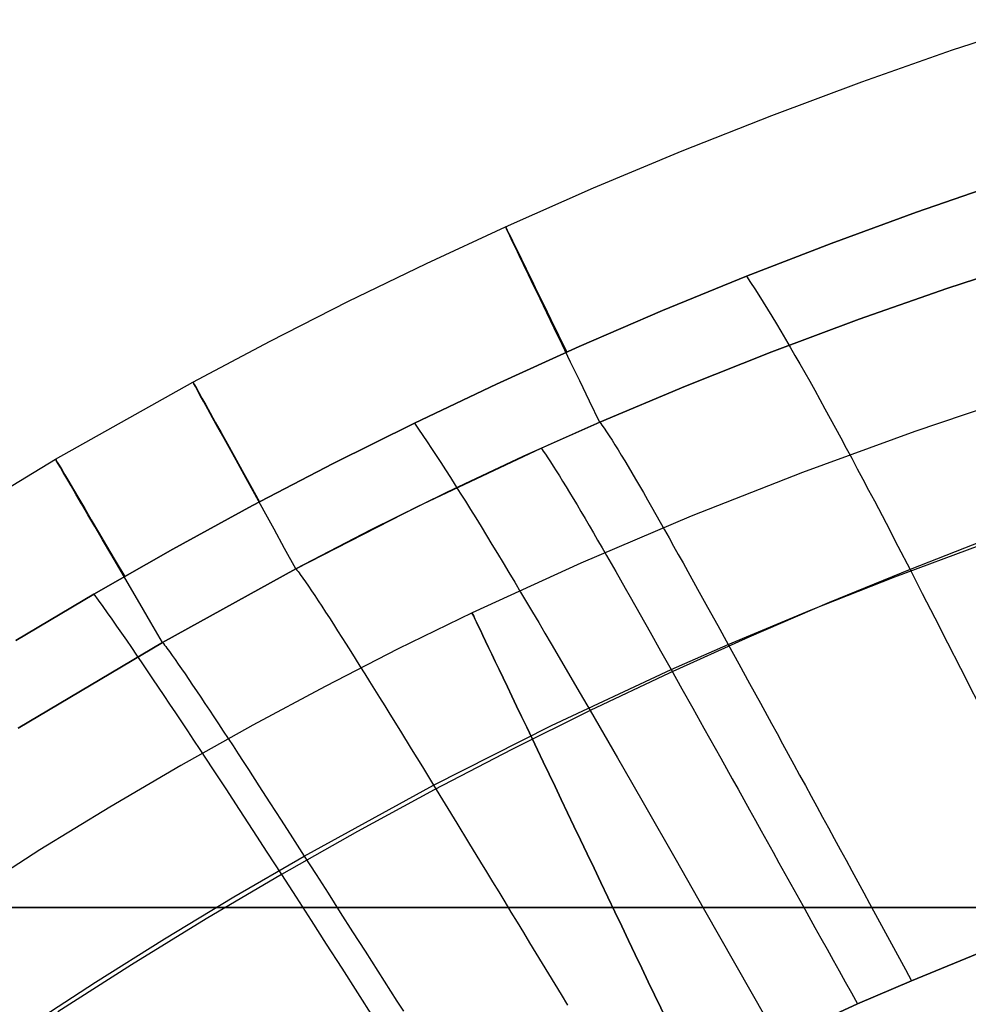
# Model space of a CAD drawing. Extents: x 35614 to 36526, y 4034 to 4838.
# Tile 32 of 79: x 35865 to 35910, y 4673 to 4720. Entities that reach past the tile are written whole.
import ezdxf

# ---------------------------------------------------------------- set-up
doc = ezdxf.new("R2010")
doc.units = 0
doc.layers.add('PREDEFINITO', color=7, linetype='CONTINUOUS')

msp = doc.modelspace()

# ---------------------------------------------------------------- linework, layer by layer
at = {"layer": 'PREDEFINITO'}
for p, q in [((35909.43, 4718.74, -208.436), (35913.775, 4720.182, -208.436)), ((35905.111, 4717.218, -208.437), (35909.43, 4718.74, -208.436)), ((35900.821, 4715.617, -208.437), (35905.111, 4717.218, -208.437)), ((35896.561, 4713.934, -208.437), (35900.821, 4715.617, -208.437)), ((35892.334, 4712.169, -208.437), (35896.561, 4713.934, -208.437)), ((35907.712, 4711.015, -137), (35911.8, 4712.429, -137)), ((35911.8, 4712.429, -137), (35907.712, 4711.015, -137)), ((35888.142, 4710.321, -208.437), (35892.334, 4712.169, -208.437)), ((35903.652, 4709.526, -137), (35907.712, 4711.015, -137)), ((35907.712, 4711.015, -137), (35903.652, 4709.526, -137)), ((35884.373, 4708.572, -208.438), (35888.142, 4710.321, -208.437)), ((35899.62, 4707.962, -137), (35903.652, 4709.526, -137)), ((35903.652, 4709.526, -137), (35899.62, 4707.962, -137)), ((35880.636, 4706.755, -208.438), (35884.373, 4708.572, -208.438)), ((35913.376, 4708.768, -297.202), (35909.163, 4707.381, -297.202)), ((35909.163, 4707.381, -297.202), (35913.376, 4708.768, -297.202)), ((35895.617, 4706.324, -137), (35899.62, 4707.962, -137)), ((35899.62, 4707.962, -137), (35895.617, 4706.324, -137)), ((35899.62, 4707.962, -137), (35899.812, 4707.67, -135.946)), ((35899.812, 4707.67, -135.946), (35900.009, 4707.368, -134.924)), ((35900.009, 4707.368, -134.924), (35900.208, 4707.055, -133.935)), ((35909.163, 4707.381, -297.202), (35904.981, 4705.914, -297.202)), ((35904.981, 4705.914, -297.202), (35909.163, 4707.381, -297.202)), ((35876.932, 4704.872, -208.438), (35880.636, 4706.755, -208.438)), ((35900.208, 4707.055, -133.935), (35900.411, 4706.732, -132.976)), ((35900.411, 4706.732, -132.976), (35900.617, 4706.399, -132.048)), ((35891.646, 4704.613, -137), (35895.617, 4706.324, -137)), ((35895.617, 4706.324, -137), (35891.646, 4704.612, -137)), ((35900.617, 4706.399, -132.048), (35900.827, 4706.056, -131.148)), ((35900.827, 4706.056, -131.148), (35901.04, 4705.702, -130.276)), ((35904.981, 4705.914, -297.202), (35900.83, 4704.366, -297.202)), ((35900.83, 4704.366, -297.202), (35904.981, 4705.914, -297.202)), ((35901.04, 4705.702, -130.276), (35901.257, 4705.339, -129.43)), ((35901.257, 4705.339, -129.43), (35901.477, 4704.966, -128.611)), ((35873.26, 4702.924, -208.438), (35876.932, 4704.872, -208.438)), ((35901.477, 4704.966, -128.611), (35901.7, 4704.584, -127.816)), ((35887.708, 4702.827, -137), (35891.646, 4704.613, -137)), ((35891.646, 4704.612, -137), (35887.708, 4702.827, -137)), ((35900.83, 4704.366, -297.202), (35896.713, 4702.733, -297.202)), ((35896.713, 4702.733, -297.202), (35900.83, 4704.366, -297.202)), ((35901.7, 4704.584, -127.816), (35901.926, 4704.192, -127.045)), ((35901.926, 4704.192, -127.045), (35902.156, 4703.791, -126.298)), ((35902.156, 4703.791, -126.298), (35902.389, 4703.38, -125.573)), ((35902.389, 4703.38, -125.573), (35902.625, 4702.96, -124.869)), ((35866.721, 4699.247, -208.439), (35873.26, 4702.924, -208.438)), ((35902.625, 4702.96, -124.869), (35902.865, 4702.532, -124.185)), ((35883.801, 4700.968, -137), (35887.708, 4702.827, -137)), ((35887.708, 4702.827, -137), (35883.801, 4700.968, -137)), ((35896.713, 4702.733, -297.202), (35892.633, 4701.012, -297.202)), ((35892.633, 4701.012, -297.202), (35896.713, 4702.733, -297.202)), ((35902.865, 4702.532, -124.185), (35903.107, 4702.094, -123.522)), ((35903.107, 4702.094, -123.522), (35903.353, 4701.648, -122.877)), ((35913.05, 4702.398, -380.007), (35907.64, 4700.572, -380.007)), ((35903.353, 4701.648, -122.877), (35903.602, 4701.193, -122.25)), ((35903.602, 4701.193, -122.25), (35903.854, 4700.73, -121.64)), ((35879.93, 4699.037, -137), (35883.801, 4700.968, -137)), ((35883.801, 4700.968, -137), (35879.93, 4699.036, -137)), ((35883.801, 4700.968, -137), (35884, 4700.678, -135.944)), ((35884, 4700.678, -135.944), (35884.204, 4700.379, -134.921)), ((35892.633, 4701.012, -297.202), (35888.967, 4699.373, -297.202)), ((35889.833, 4699.768, -297.202), (35892.633, 4701.012, -297.202)), ((35892.633, 4701.012, -297.202), (35892.681, 4700.947, -297.519)), ((35892.681, 4700.947, -297.519), (35892.732, 4700.877, -297.834)), ((35892.732, 4700.877, -297.834), (35892.84, 4700.723, -298.458)), ((35892.84, 4700.723, -298.458), (35892.956, 4700.551, -299.075)), ((35907.64, 4700.572, -380.007), (35902.28, 4698.618, -380.007)), ((35903.854, 4700.73, -121.64), (35904.11, 4700.258, -121.047)), ((35884.204, 4700.379, -134.921), (35884.412, 4700.07, -133.93)), ((35892.956, 4700.551, -299.075), (35893.081, 4700.361, -299.683)), ((35893.081, 4700.361, -299.683), (35893.214, 4700.154, -300.285)), ((35893.214, 4700.154, -300.285), (35893.354, 4699.931, -300.878)), ((35904.11, 4700.258, -121.047), (35904.368, 4699.778, -120.47)), ((35883.955, 4696.99, -297.202), (35889.833, 4699.768, -297.202)), ((35884.412, 4700.07, -133.93), (35884.625, 4699.751, -132.969)), ((35884.625, 4699.751, -132.969), (35884.841, 4699.422, -132.039)), ((35889.833, 4699.768, -297.202), (35889.881, 4699.704, -297.519)), ((35889.881, 4699.704, -297.519), (35889.932, 4699.635, -297.834)), ((35889.932, 4699.635, -297.834), (35890.04, 4699.482, -298.458)), ((35893.354, 4699.931, -300.878), (35893.501, 4699.692, -301.463)), ((35893.501, 4699.692, -301.463), (35893.655, 4699.439, -302.041)), ((35904.368, 4699.778, -120.47), (35904.629, 4699.29, -119.908)), ((35859.652, 4694.967, -208.439), (35866.721, 4699.247, -208.439)), ((35884.841, 4699.422, -132.039), (35885.062, 4699.084, -131.138)), ((35888.967, 4699.373, -297.202), (35885.333, 4697.662, -297.202)), ((35890.04, 4699.482, -298.458), (35890.157, 4699.311, -299.075)), ((35890.157, 4699.311, -299.075), (35890.283, 4699.121, -299.684)), ((35893.655, 4699.439, -302.041), (35893.816, 4699.173, -302.611)), ((35893.816, 4699.173, -302.611), (35893.983, 4698.893, -303.173)), ((35904.629, 4699.29, -119.908), (35904.894, 4698.794, -119.36)), ((35876.097, 4697.035, -137), (35879.93, 4699.037, -137)), ((35879.93, 4699.036, -137), (35876.097, 4697.035, -137)), ((35885.062, 4699.084, -131.138), (35885.287, 4698.735, -130.264)), ((35885.287, 4698.735, -130.264), (35885.516, 4698.378, -129.417)), ((35890.283, 4699.121, -299.684), (35890.417, 4698.915, -300.285)), ((35890.417, 4698.915, -300.285), (35890.558, 4698.694, -300.879)), ((35890.558, 4698.694, -300.879), (35890.707, 4698.456, -301.464)), ((35893.983, 4698.893, -303.173), (35894.155, 4698.601, -303.727)), ((35904.894, 4698.794, -119.36), (35905.161, 4698.291, -118.826)), ((35885.516, 4698.378, -129.417), (35885.75, 4698.011, -128.597)), ((35890.707, 4698.456, -301.464), (35890.863, 4698.205, -302.042)), ((35894.155, 4698.601, -303.727), (35894.333, 4698.296, -304.273)), ((35894.333, 4698.296, -304.273), (35894.517, 4697.981, -304.812)), ((35902.28, 4698.618, -380.007), (35896.976, 4696.53, -380.007)), ((35905.161, 4698.291, -118.826), (35905.432, 4697.779, -118.305)), ((35885.75, 4698.011, -128.597), (35885.987, 4697.635, -127.801)), ((35890.863, 4698.205, -302.042), (35891.026, 4697.939, -302.612)), ((35891.026, 4697.939, -302.612), (35891.194, 4697.661, -303.174)), ((35894.517, 4697.981, -304.812), (35894.705, 4697.655, -305.342)), ((35905.432, 4697.779, -118.305), (35905.705, 4697.26, -117.796)), ((35885.333, 4697.662, -297.202), (35881.732, 4695.88, -297.202)), ((35885.987, 4697.635, -127.801), (35886.229, 4697.25, -127.03)), ((35891.194, 4697.661, -303.174), (35891.369, 4697.37, -303.728)), ((35891.369, 4697.37, -303.728), (35891.55, 4697.067, -304.274)), ((35894.705, 4697.655, -305.342), (35894.899, 4697.318, -305.864)), ((35894.899, 4697.318, -305.864), (35895.097, 4696.972, -306.379)), ((35872.303, 4694.963, -137), (35876.097, 4697.035, -137)), ((35876.097, 4697.035, -137), (35872.303, 4694.963, -137)), ((35878.164, 4694.03, -297.202), (35883.955, 4696.99, -297.202)), ((35886.229, 4697.25, -127.03), (35886.474, 4696.856, -126.281)), ((35886.474, 4696.856, -126.281), (35886.724, 4696.453, -125.555)), ((35891.55, 4697.067, -304.274), (35891.736, 4696.753, -304.813)), ((35895.097, 4696.972, -306.379), (35895.299, 4696.616, -306.885)), ((35905.705, 4697.26, -117.796), (35906.26, 4696.201, -116.813)), ((35886.724, 4696.453, -125.555), (35886.978, 4696.041, -124.85)), ((35896.976, 4696.53, -380.007), (35891.732, 4694.302, -380.007)), ((35891.736, 4696.753, -304.813), (35891.927, 4696.428, -305.343)), ((35891.927, 4696.428, -305.343), (35892.123, 4696.093, -305.865)), ((35895.299, 4696.616, -306.885), (35895.505, 4696.252, -307.382)), ((35881.732, 4695.88, -297.202), (35878.164, 4694.03, -297.202)), ((35886.978, 4696.041, -124.85), (35887.235, 4695.62, -124.166)), ((35892.123, 4696.093, -305.865), (35892.324, 4695.748, -306.38)), ((35895.505, 4696.252, -307.382), (35895.716, 4695.879, -307.872)), ((35895.716, 4695.879, -307.872), (35895.93, 4695.498, -308.353)), ((35906.26, 4696.201, -116.813), (35906.826, 4695.113, -115.872)), ((35887.235, 4695.62, -124.166), (35887.497, 4695.191, -123.502)), ((35892.324, 4695.748, -306.38), (35892.53, 4695.394, -306.886)), ((35895.93, 4695.498, -308.353), (35896.148, 4695.11, -308.825)), ((35911.28, 4695.51, -114.977), (35907.402, 4693.999, -114.969)), ((35868.546, 4692.82, -137), (35872.303, 4694.963, -137)), ((35872.303, 4694.963, -137), (35868.546, 4692.819, -137)), ((35887.497, 4695.191, -123.502), (35887.762, 4694.754, -122.857)), ((35892.53, 4695.394, -306.886), (35892.74, 4695.031, -307.383)), ((35892.74, 4695.031, -307.383), (35892.954, 4694.66, -307.873)), ((35896.148, 4695.11, -308.825), (35896.37, 4694.714, -309.29)), ((35906.682, 4693.648, -313.438), (35910.697, 4695.137, -313.437)), ((35906.826, 4695.113, -115.872), (35907.402, 4693.999, -114.969)), ((35887.762, 4694.754, -122.857), (35888.031, 4694.308, -122.229)), ((35892.954, 4694.66, -307.873), (35893.171, 4694.28, -308.354)), ((35896.37, 4694.714, -309.29), (35896.595, 4694.311, -309.745)), ((35878.164, 4694.03, -297.202), (35871.808, 4690.525, -297.202)), ((35871.808, 4690.525, -297.202), (35878.164, 4694.03, -297.202)), ((35878.164, 4694.03, -297.202), (35878.212, 4693.967, -297.519)), ((35891.732, 4694.302, -380.007), (35886.551, 4691.928, -380.007)), ((35888.031, 4694.308, -122.229), (35888.304, 4693.854, -121.619)), ((35893.171, 4694.28, -308.354), (35893.393, 4693.894, -308.826)), ((35896.595, 4694.311, -309.745), (35896.823, 4693.902, -310.192)), ((35907.402, 4693.999, -114.969), (35903.552, 4692.419, -114.962)), ((35907.402, 4693.999, -114.969), (35907.989, 4692.858, -114.098)), ((35878.212, 4693.967, -297.519), (35878.263, 4693.9, -297.835)), ((35878.263, 4693.9, -297.835), (35878.316, 4693.828, -298.148)), ((35878.316, 4693.828, -298.148), (35878.372, 4693.751, -298.46)), ((35878.372, 4693.751, -298.46), (35878.492, 4693.584, -299.077)), ((35878.492, 4693.584, -299.077), (35878.621, 4693.4, -299.686)), ((35888.304, 4693.854, -121.619), (35888.581, 4693.392, -121.026)), ((35893.393, 4693.894, -308.826), (35893.618, 4693.5, -309.29)), ((35896.823, 4693.902, -310.192), (35897.287, 4693.065, -311.058)), ((35902.697, 4692.078, -313.438), (35906.682, 4693.648, -313.438)), ((35878.621, 4693.4, -299.686), (35878.76, 4693.198, -300.288)), ((35878.76, 4693.198, -300.288), (35878.907, 4692.981, -300.881)), ((35888.581, 4693.392, -121.026), (35888.862, 4692.922, -120.449)), ((35893.618, 4693.5, -309.29), (35893.846, 4693.099, -309.746)), ((35893.846, 4693.099, -309.746), (35894.078, 4692.691, -310.192)), ((35897.287, 4693.065, -311.058), (35897.763, 4692.205, -311.889)), ((35864.828, 4690.607, -137), (35868.546, 4692.82, -137)), ((35868.546, 4692.819, -137), (35864.828, 4690.607, -137)), ((35868.546, 4692.819, -137), (35868.751, 4692.534, -135.943)), ((35878.907, 4692.981, -300.881), (35879.062, 4692.749, -301.467)), ((35879.062, 4692.749, -301.467), (35879.225, 4692.503, -302.045)), ((35888.862, 4692.922, -120.449), (35889.146, 4692.445, -119.886)), ((35894.078, 4692.691, -310.192), (35894.55, 4691.858, -311.059)), ((35907.989, 4692.858, -114.098), (35908.586, 4691.694, -113.257)), ((35868.751, 4692.534, -135.943), (35868.961, 4692.24, -134.92)), ((35868.961, 4692.24, -134.92), (35869.176, 4691.936, -133.928)), ((35879.225, 4692.503, -302.045), (35879.396, 4692.243, -302.615)), ((35879.396, 4692.243, -302.615), (35879.573, 4691.97, -303.177)), ((35889.146, 4692.445, -119.886), (35889.433, 4691.959, -119.338)), ((35897.763, 4692.205, -311.889), (35898.249, 4691.324, -312.683)), ((35903.552, 4692.419, -114.962), (35899.73, 4690.771, -114.956)), ((35869.176, 4691.936, -133.928), (35869.396, 4691.623, -132.968)), ((35879.573, 4691.97, -303.177), (35879.758, 4691.685, -303.731)), ((35879.758, 4691.685, -303.731), (35879.949, 4691.388, -304.278)), ((35886.551, 4691.928, -380.007), (35883.036, 4690.212, -380.007)), ((35889.433, 4691.959, -119.338), (35889.725, 4691.467, -118.804)), ((35894.55, 4691.858, -311.059), (35895.034, 4691.002, -311.889)), ((35898.745, 4690.423, -313.439), (35902.697, 4692.078, -313.438)), ((35908.586, 4691.694, -113.257), (35909.192, 4690.506, -112.442)), ((35869.396, 4691.623, -132.968), (35869.622, 4691.3, -132.037)), ((35869.622, 4691.3, -132.037), (35869.852, 4690.968, -131.135)), ((35879.949, 4691.388, -304.278), (35880.146, 4691.08, -304.816)), ((35889.725, 4691.467, -118.804), (35890.019, 4690.967, -118.283)), ((35898.249, 4691.324, -312.683), (35898.745, 4690.423, -313.439)), ((35869.852, 4690.968, -131.135), (35870.088, 4690.627, -130.261)), ((35880.146, 4691.08, -304.816), (35880.348, 4690.762, -305.346)), ((35880.348, 4690.762, -305.346), (35880.556, 4690.433, -305.868)), ((35890.019, 4690.967, -118.283), (35890.318, 4690.459, -117.774)), ((35895.034, 4691.002, -311.889), (35895.528, 4690.125, -312.683)), ((35899.73, 4690.771, -114.956), (35895.938, 4689.055, -114.951)), ((35871.808, 4690.525, -297.202), (35864.937, 4686.432, -297.202)), ((35864.937, 4686.432, -297.202), (35871.808, 4690.525, -297.202)), ((35870.088, 4690.627, -130.261), (35870.329, 4690.277, -129.414)), ((35870.329, 4690.277, -129.414), (35870.574, 4689.919, -128.593)), ((35871.808, 4690.525, -297.202), (35871.856, 4690.464, -297.519)), ((35871.856, 4690.464, -297.519), (35871.907, 4690.397, -297.835)), ((35871.907, 4690.397, -297.835), (35871.961, 4690.326, -298.148)), ((35871.961, 4690.326, -298.148), (35872.017, 4690.251, -298.46)), ((35872.017, 4690.251, -298.46), (35872.138, 4690.086, -299.077)), ((35880.556, 4690.433, -305.868), (35880.77, 4690.096, -306.382)), ((35890.318, 4690.459, -117.774), (35890.924, 4689.423, -116.791)), ((35896.032, 4689.229, -313.439), (35898.745, 4690.423, -313.439)), ((35898.745, 4690.423, -313.439), (35899.249, 4689.506, -314.156)), ((35909.192, 4690.506, -112.442), (35909.808, 4689.297, -111.648)), ((35870.574, 4689.919, -128.593), (35870.825, 4689.551, -127.797)), ((35872.138, 4690.086, -299.077), (35872.27, 4689.903, -299.687)), ((35872.27, 4689.903, -299.687), (35872.411, 4689.705, -300.288)), ((35883.036, 4690.212, -380.007), (35879.553, 4688.426, -380.007)), ((35880.77, 4690.096, -306.382), (35880.988, 4689.749, -306.888)), ((35895.528, 4690.125, -312.683), (35896.032, 4689.229, -313.439)), ((35870.825, 4689.551, -127.797), (35871.08, 4689.175, -127.026)), ((35872.411, 4689.705, -300.288), (35872.561, 4689.49, -300.882)), ((35872.561, 4689.49, -300.882), (35872.72, 4689.261, -301.468)), ((35880.988, 4689.749, -306.888), (35881.211, 4689.393, -307.386)), ((35881.211, 4689.393, -307.386), (35881.439, 4689.03, -307.875)), ((35890.924, 4689.423, -116.791), (35891.544, 4688.36, -115.851)), ((35899.249, 4689.506, -314.156), (35899.761, 4688.572, -314.835)), ((35871.08, 4689.175, -127.026), (35871.341, 4688.79, -126.277)), ((35872.72, 4689.261, -301.468), (35872.887, 4689.018, -302.046)), ((35872.887, 4689.018, -302.046), (35873.062, 4688.761, -302.616)), ((35881.439, 4689.03, -307.875), (35881.67, 4688.658, -308.356)), ((35890.334, 4686.561, -313.439), (35896.032, 4689.229, -313.439)), ((35895.938, 4689.055, -114.951), (35892.176, 4687.271, -114.948)), ((35896.032, 4689.229, -313.439), (35896.544, 4688.316, -314.157)), ((35909.808, 4689.297, -111.648), (35911.063, 4686.818, -110.115)), ((35871.341, 4688.79, -126.277), (35871.606, 4688.397, -125.551)), ((35871.606, 4688.397, -125.551), (35871.875, 4687.995, -124.846)), ((35873.062, 4688.761, -302.616), (35873.244, 4688.492, -303.178)), ((35873.244, 4688.492, -303.178), (35873.434, 4688.21, -303.732)), ((35879.553, 4688.426, -380.007), (35876.104, 4686.574, -380.007)), ((35881.67, 4688.658, -308.356), (35881.906, 4688.279, -308.828)), ((35899.761, 4688.572, -314.835), (35900.28, 4687.624, -315.473)), ((35871.875, 4687.995, -124.846), (35872.15, 4687.585, -124.162)), ((35873.434, 4688.21, -303.732), (35873.63, 4687.917, -304.279)), ((35873.63, 4687.917, -304.279), (35873.833, 4687.613, -304.817)), ((35881.906, 4688.279, -308.828), (35882.146, 4687.894, -309.292)), ((35891.544, 4688.36, -115.851), (35892.176, 4687.271, -114.948)), ((35896.544, 4688.316, -314.157), (35897.064, 4687.387, -314.835)), ((35872.15, 4687.585, -124.162), (35872.429, 4687.167, -123.497)), ((35873.833, 4687.613, -304.817), (35874.042, 4687.298, -305.347)), ((35882.146, 4687.894, -309.292), (35882.389, 4687.501, -309.747)), ((35882.389, 4687.501, -309.747), (35882.636, 4687.102, -310.194)), ((35900.28, 4687.624, -315.473), (35900.806, 4686.662, -316.07)), ((35872.429, 4687.167, -123.497), (35872.712, 4686.74, -122.851)), ((35874.042, 4687.298, -305.347), (35874.257, 4686.974, -305.869)), ((35874.257, 4686.974, -305.869), (35874.477, 4686.641, -306.383)), ((35882.636, 4687.102, -310.194), (35883.14, 4686.287, -311.06)), ((35892.176, 4687.271, -114.948), (35888.447, 4685.42, -114.945)), ((35892.176, 4687.271, -114.948), (35892.82, 4686.157, -114.078)), ((35897.064, 4687.387, -314.835), (35897.592, 4686.443, -315.473)), ((35876.104, 4686.574, -380.007), (35872.689, 4684.658, -380.007)), ((35872.712, 4686.74, -122.851), (35873, 4686.306, -122.224)), ((35874.477, 4686.641, -306.383), (35874.702, 4686.298, -306.889)), ((35884.719, 4683.716, -313.439), (35890.334, 4686.561, -313.439)), ((35900.806, 4686.662, -316.07), (35901.071, 4686.176, -316.352)), ((35873, 4686.306, -122.224), (35873.293, 4685.864, -121.614)), ((35874.702, 4686.298, -306.889), (35874.932, 4685.947, -307.387)), ((35883.14, 4686.287, -311.06), (35883.655, 4685.449, -311.89)), ((35892.82, 4686.157, -114.078), (35893.476, 4685.02, -113.238)), ((35897.592, 4686.443, -315.473), (35898.126, 4685.486, -316.069)), ((35901.071, 4686.176, -316.352), (35901.338, 4685.688, -316.624)), ((35873.293, 4685.864, -121.614), (35873.59, 4685.415, -121.021)), ((35874.932, 4685.947, -307.387), (35875.167, 4685.588, -307.876)), ((35875.167, 4685.588, -307.876), (35875.406, 4685.221, -308.357)), ((35901.338, 4685.688, -316.624), (35901.606, 4685.196, -316.886)), ((35873.59, 4685.415, -121.021), (35873.891, 4684.958, -120.443)), ((35875.406, 4685.221, -308.357), (35875.65, 4684.847, -308.829)), ((35883.655, 4685.449, -311.89), (35884.182, 4684.592, -312.684)), ((35888.447, 4685.42, -114.945), (35884.752, 4683.502, -114.943)), ((35898.126, 4685.486, -316.069), (35898.395, 4685.003, -316.352)), ((35901.606, 4685.196, -316.886), (35901.876, 4684.702, -317.137)), ((35872.689, 4684.658, -380.007), (35869.309, 4682.679, -380.007)), ((35873.891, 4684.958, -120.443), (35874.196, 4684.493, -119.881)), ((35875.65, 4684.847, -308.829), (35875.898, 4684.467, -309.293)), ((35893.476, 4685.02, -113.238), (35894.143, 4683.86, -112.423)), ((35898.395, 4685.003, -316.352), (35898.667, 4684.517, -316.624)), ((35901.876, 4684.702, -317.137), (35902.147, 4684.205, -317.376)), ((35874.196, 4684.493, -119.881), (35874.506, 4684.021, -119.333)), ((35875.898, 4684.467, -309.293), (35876.404, 4683.686, -310.194)), ((35884.182, 4684.592, -312.684), (35884.719, 4683.716, -313.439)), ((35898.667, 4684.517, -316.624), (35898.939, 4684.028, -316.886)), ((35902.147, 4684.205, -317.376), (35902.419, 4683.706, -317.605)), ((35874.506, 4684.021, -119.333), (35874.82, 4683.542, -118.798)), ((35876.404, 4683.686, -310.194), (35876.925, 4682.881, -311.06)), ((35878.557, 4680.345, -313.439), (35884.719, 4683.716, -313.439)), ((35884.719, 4683.716, -313.439), (35885.265, 4682.824, -314.157)), ((35894.143, 4683.86, -112.423), (35894.821, 4682.679, -111.63)), ((35898.939, 4684.028, -316.886), (35899.213, 4683.537, -317.136)), ((35902.419, 4683.706, -317.605), (35902.692, 4683.204, -317.823)), ((35874.82, 4683.542, -118.798), (35875.137, 4683.056, -118.277)), ((35884.752, 4683.502, -114.943), (35881.093, 4681.518, -114.942)), ((35899.213, 4683.537, -317.136), (35899.488, 4683.043, -317.376)), ((35875.137, 4683.056, -118.277), (35875.459, 4682.563, -117.768)), ((35876.925, 4682.881, -311.06), (35877.458, 4682.055, -311.891)), ((35885.265, 4682.824, -314.157), (35885.819, 4681.917, -314.835)), ((35899.488, 4683.043, -317.376), (35899.765, 4682.546, -317.605)), ((35902.692, 4683.204, -317.823), (35902.967, 4682.7, -318.029)), ((35869.309, 4682.679, -380.007), (35865.964, 4680.641, -380.007)), ((35875.459, 4682.563, -117.768), (35876.115, 4681.556, -116.786)), ((35894.821, 4682.679, -111.63), (35896.204, 4680.26, -110.1)), ((35899.765, 4682.546, -317.605), (35900.042, 4682.047, -317.823)), ((35902.967, 4682.7, -318.029), (35903.242, 4682.194, -318.224)), ((35877.458, 4682.055, -311.891), (35878.002, 4681.209, -312.684)), ((35885.819, 4681.917, -314.835), (35886.382, 4680.995, -315.472)), ((35900.042, 4682.047, -317.823), (35900.321, 4681.546, -318.029)), ((35903.242, 4682.194, -318.224), (35903.519, 4681.686, -318.408)), ((35876.115, 4681.556, -116.786), (35876.785, 4680.524, -115.845)), ((35881.093, 4681.518, -114.942), (35877.47, 4679.466, -114.942)), ((35900.321, 4681.546, -318.029), (35900.601, 4681.043, -318.224)), ((35903.519, 4681.686, -318.408), (35903.797, 4681.176, -318.58)), ((35878.002, 4681.209, -312.684), (35878.557, 4680.345, -313.439)), ((35886.382, 4680.995, -315.472), (35886.951, 4680.061, -316.069)), ((35900.601, 4681.043, -318.224), (35900.882, 4680.537, -318.408)), ((35903.797, 4681.176, -318.58), (35904.075, 4680.664, -318.741)), ((35865.964, 4680.641, -380.007), (35859.381, 4676.394, -380.007)), ((35876.785, 4680.524, -115.845), (35877.47, 4679.466, -114.942)), ((35900.882, 4680.537, -318.408), (35901.164, 4680.03, -318.58)), ((35904.075, 4680.664, -318.741), (35904.355, 4680.15, -318.89)), ((35875.211, 4678.404, -313.439), (35878.557, 4680.345, -313.439)), ((35878.557, 4680.345, -313.439), (35879.121, 4679.466, -314.156)), ((35886.951, 4680.061, -316.069), (35887.238, 4679.59, -316.352)), ((35896.204, 4680.26, -110.1), (35897.622, 4677.772, -108.624)), ((35901.164, 4680.03, -318.58), (35901.447, 4679.521, -318.741)), ((35904.355, 4680.15, -318.89), (35904.635, 4679.634, -319.027)), ((35877.47, 4679.466, -114.942), (35873.883, 4677.349, -114.943)), ((35877.47, 4679.466, -114.942), (35878.169, 4678.385, -114.073)), ((35879.121, 4679.466, -314.156), (35879.695, 4678.571, -314.834)), ((35887.238, 4679.59, -316.352), (35887.527, 4679.116, -316.624)), ((35901.447, 4679.521, -318.741), (35901.731, 4679.01, -318.889)), ((35904.635, 4679.634, -319.027), (35904.917, 4679.117, -319.152)), ((35887.527, 4679.116, -316.624), (35887.817, 4678.639, -316.885)), ((35901.731, 4679.01, -318.889), (35902.016, 4678.497, -319.027)), ((35904.917, 4679.117, -319.152), (35905.199, 4678.598, -319.265)), ((35879.695, 4678.571, -314.834), (35880.276, 4677.663, -315.472)), ((35887.817, 4678.639, -316.885), (35888.108, 4678.159, -317.136)), ((35905.199, 4678.598, -319.265), (35905.481, 4678.078, -319.366)), ((35871.899, 4676.402, -313.439), (35875.211, 4678.404, -313.439)), ((35878.169, 4678.385, -114.073), (35878.881, 4677.281, -113.232)), ((35888.108, 4678.159, -317.136), (35888.401, 4677.677, -317.375)), ((35902.016, 4678.497, -319.027), (35902.302, 4677.983, -319.152)), ((35905.481, 4678.078, -319.366), (35905.765, 4677.557, -319.456)), ((35880.276, 4677.663, -315.472), (35880.864, 4676.742, -316.069)), ((35888.401, 4677.677, -317.375), (35888.696, 4677.193, -317.604)), ((35897.622, 4677.772, -108.624), (35900.538, 4672.639, -105.774)), ((35902.302, 4677.983, -319.152), (35902.588, 4677.467, -319.265)), ((35873.883, 4677.349, -114.943), (35870.337, 4675.167, -114.944)), ((35878.881, 4677.281, -113.232), (35879.605, 4676.155, -112.418)), ((35888.696, 4677.193, -317.604), (35888.991, 4676.707, -317.822)), ((35902.588, 4677.467, -319.265), (35902.875, 4676.95, -319.366)), ((35905.765, 4677.557, -319.456), (35906.049, 4677.035, -319.532)), ((35880.864, 4676.742, -316.069), (35881.161, 4676.278, -316.351)), ((35888.991, 4676.707, -317.822), (35889.288, 4676.218, -318.028)), ((35902.875, 4676.95, -319.366), (35903.163, 4676.432, -319.455)), ((35906.049, 4677.035, -319.532), (35906.333, 4676.511, -319.597)), ((35868.622, 4674.341, -313.439), (35871.899, 4676.402, -313.439)), ((35881.161, 4676.278, -316.351), (35881.459, 4675.811, -316.623)), ((35889.288, 4676.218, -318.028), (35889.586, 4675.727, -318.223)), ((35903.163, 4676.432, -319.455), (35903.451, 4675.913, -319.532)), ((35906.333, 4676.511, -319.597), (35906.618, 4675.987, -319.649)), ((35879.605, 4676.155, -112.418), (35880.342, 4675.01, -111.626)), ((35881.459, 4675.811, -316.623), (35881.759, 4675.341, -316.885)), ((35889.586, 4675.727, -318.223), (35889.885, 4675.235, -318.407)), ((35903.451, 4675.913, -319.532), (35903.74, 4675.392, -319.597)), ((35906.618, 4675.987, -319.649), (35906.904, 4675.461, -319.689)), ((35907.476, 4674.408, -319.731), (35911.226, 4675.942, -319.731)), ((35911.226, 4675.942, -319.731), (35907.476, 4674.408, -319.731)), ((35881.759, 4675.341, -316.885), (35882.06, 4674.868, -317.135)), ((35903.74, 4675.392, -319.597), (35904.03, 4674.871, -319.649)), ((35906.904, 4675.461, -319.689), (35907.19, 4674.935, -319.716)), ((35870.337, 4675.167, -114.944), (35866.831, 4672.92, -114.946)), ((35880.342, 4675.01, -111.626), (35881.847, 4672.662, -110.096)), ((35882.06, 4674.868, -317.135), (35882.363, 4674.393, -317.375)), ((35889.885, 4675.235, -318.407), (35890.185, 4674.74, -318.579)), ((35904.03, 4674.871, -319.649), (35904.32, 4674.348, -319.689)), ((35907.19, 4674.935, -319.716), (35907.476, 4674.408, -319.731)), ((35865.38, 4672.223, -313.439), (35868.622, 4674.341, -313.439)), ((35882.363, 4674.393, -317.375), (35882.667, 4673.916, -317.604)), ((35890.185, 4674.74, -318.579), (35890.487, 4674.244, -318.74)), ((35904.32, 4674.348, -319.689), (35904.61, 4673.825, -319.716)), ((35904.901, 4673.301, -319.731), (35907.476, 4674.408, -319.731)), ((35907.476, 4674.408, -319.731), (35904.901, 4673.301, -319.731)), ((35882.667, 4673.916, -317.604), (35882.972, 4673.437, -317.821)), ((35890.487, 4674.244, -318.74), (35890.789, 4673.746, -318.889)), ((35882.972, 4673.437, -317.821), (35883.279, 4672.956, -318.028)), ((35890.789, 4673.746, -318.889), (35891.092, 4673.246, -319.026)), ((35904.61, 4673.825, -319.716), (35904.901, 4673.301, -319.731)), ((35899.492, 4670.827, -319.731), (35904.901, 4673.301, -319.731)), ((35904.901, 4673.301, -319.731), (35899.492, 4670.827, -319.731))]:
    msp.add_line(p, q, dxfattribs=at)
at = {"layer": 'PREDEFINITO', "extrusion": (0.902361, 0.430982, -2.0726e-07)}
msp.add_circle((-11247.65, -380.004, 34404.744), 15.002, dxfattribs=at)
at = {"layer": 'PREDEFINITO', "extrusion": (0.830336, 0.557263, -2.09837e-07)}
msp.add_circle((-16115.123, -380.004, 32381.321), 15.002, dxfattribs=at)
at = {"layer": 'PREDEFINITO', "extrusion": (0.899524, 0.436872, -0.000310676)}
msp.add_arc((-11828.162, -197.718, 34340.101), 386.677, 346.72124, 10.63867, dxfattribs=at)
at = {"layer": 'PREDEFINITO', "extrusion": (0.875023, 0.484082, -0.00016785)}
msp.add_arc((-13643.666, -202.743, 33666.552), 393.24, 346.94803, 10.46031, dxfattribs=at)
at = {"layer": 'PREDEFINITO', "extrusion": (0.862862, 0.50544, -0.000215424)}
msp.add_arc((-14469.577, -201.167, 33323.254), 395.908, 347.03027, 10.38182, dxfattribs=at)
at = {"layer": 'PREDEFINITO', "extrusion": (0, 1, 0)}
for centre, start, end in [((-36070.001, -381.581, 4677.899), 64.584395, 115.415605), ((-36070.001, 538.238, 4677.899), 244.584395, 295.415605), ((-36070.001, -381.581, 4677.899), 64.584395, 115.415605)]:
    msp.add_arc(centre, 619.953, start, end, dxfattribs=at)

doc.saveas('drawing.dxf')
